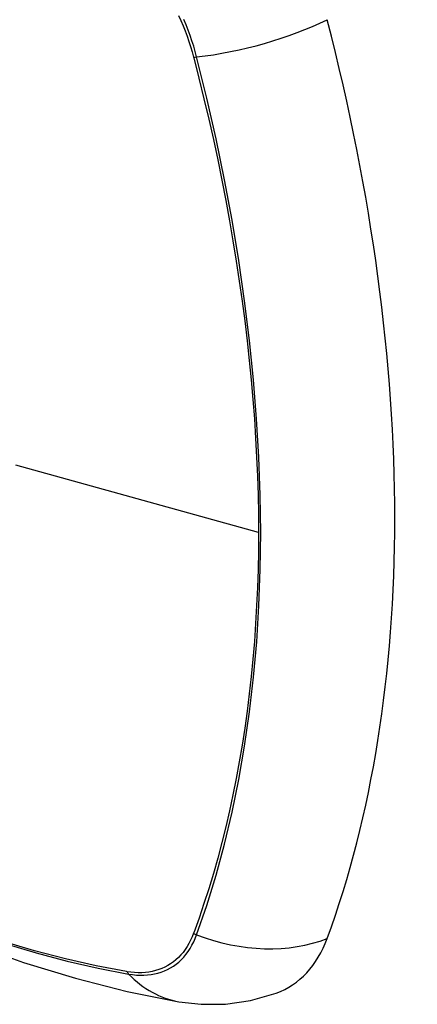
# Model space of a CAD drawing. Header units: inches. Extents: x 20 to 448, y 48 to 213.
# Tile 131 of 235: x 407.657 to 407.959, y 174.721 to 175.471. Entities that reach past the tile are written whole.
import ezdxf

# ---------------------------------------------------------------- set-up
doc = ezdxf.new("R2010")
doc.units = ezdxf.units.IN
doc.header["$MEASUREMENT"] = 0
doc.layers.add('Visible Edges(ANSI)', color=7, linetype='Continuous', lineweight=25)
doc.layers.add('Visible Tangent Edges(ANSI)', color=7, linetype='Continuous', lineweight=25)

msp = doc.modelspace()

# ---------------------------------------------------------------- linework, layer by layer
at = {"layer": 'Visible Edges(ANSI)', "flags": 128}
for points in [[(407.16383, 175.07349), (407.19964, 175.03933), (407.23601, 175.00657), (407.27289, 174.97525), (407.31024, 174.94544), (407.348, 174.91717), (407.38613, 174.89051), (407.42459, 174.86551), (407.46332, 174.8422), (407.5023, 174.82065), (407.54146, 174.8009), (407.58077, 174.78299), (407.62018, 174.76698), (407.65966, 174.75292), (407.69915, 174.74085), (407.73862, 174.73084), (407.778, 174.72293)], [(407.778, 174.72293), (407.79503, 174.72097), (407.81333, 174.7211), (407.83255, 174.72379), (407.85205, 174.72941)]]:
    msp.add_lwpolyline(points, dxfattribs=at)
at = {"layer": 'Visible Edges(ANSI)'}
for centre, major_axis, start_param, end_param in [((407.02366, 175.62185), (-0.64961, 1.12515), 3.59073, 4.263252), ((407.77263, 174.88714), (0.08858, -0.15343), 6.184386, 6.732322)]:
    msp.add_ellipse(centre, major_axis=major_axis, ratio=0.57735, start_param=start_param, end_param=end_param, dxfattribs=at)
at = {"layer": 'Visible Tangent Edges(ANSI)'}
for p, q in [((407.78917, 175.44268), (407.78929, 175.44223)), ((407.83854, 175.08042), (407.65379, 175.13177)), ((407.78929, 174.77542), (407.78917, 174.7751)), ((407.73843, 174.74581), (407.7381, 174.74587))]:
    msp.add_line(p, q, dxfattribs=at)
at = {"layer": 'Visible Tangent Edges(ANSI)', "flags": 128}
for points in [[(407.77759, 175.47448), (407.77938, 175.47054), (407.78108, 175.46658), (407.78268, 175.4626), (407.78418, 175.45862), (407.78558, 175.45463), (407.78688, 175.45064), (407.78808, 175.44666), (407.78917, 175.44268)], [(407.79147, 175.4428), (407.79039, 175.44685), (407.7892, 175.45092), (407.7879, 175.455), (407.78649, 175.45908), (407.78498, 175.46316), (407.78336, 175.46723), (407.78164, 175.47128)], [(407.78929, 175.44223), (407.79325, 175.42659), (407.79706, 175.41098), (407.8007, 175.3954), (407.80418, 175.37986), (407.80749, 175.36435), (407.81065, 175.34886), (407.81364, 175.33341), (407.81647, 175.318), (407.81913, 175.30263), (407.82162, 175.28731), (407.82394, 175.27204), (407.8261, 175.25683), (407.82808, 175.24169), (407.8299, 175.22661), (407.83154, 175.21159), (407.83301, 175.19666), (407.8343, 175.1818), (407.83543, 175.16703), (407.83638, 175.15235), (407.83716, 175.13776), (407.83776, 175.12327), (407.8382, 175.10888), (407.83845, 175.0946), (407.83854, 175.08042)], [(407.79147, 174.77395), (407.79918, 174.79634), (407.80626, 174.81939), (407.81269, 174.84309), (407.81846, 174.86739), (407.82357, 174.89228), (407.82799, 174.91772), (407.83174, 174.9437), (407.83481, 174.97017), (407.83719, 174.9971), (407.83889, 175.02446), (407.8399, 175.0522), (407.84023, 175.08033), (407.83989, 175.10886), (407.83886, 175.13779), (407.83715, 175.16711), (407.83476, 175.19678), (407.83169, 175.22677), (407.82794, 175.25705), (407.82351, 175.28758), (407.81841, 175.31832), (407.81265, 175.34924), (407.80624, 175.38029), (407.79918, 175.41148), (407.79147, 175.4428)], [(407.83854, 175.08042), (407.83845, 175.06635), (407.8382, 175.05238), (407.83777, 175.03851), (407.83716, 175.02473), (407.83639, 175.01106), (407.83544, 174.99748), (407.83432, 174.98401), (407.83302, 174.97065), (407.83155, 174.95742), (407.82991, 174.9443), (407.8281, 174.9313), (407.82612, 174.91844), (407.82396, 174.90571), (407.82164, 174.89311), (407.81914, 174.88066), (407.81648, 174.86835), (407.81365, 174.85618), (407.81066, 174.84417), (407.8075, 174.83231), (407.80418, 174.82061), (407.80069, 174.80906), (407.79705, 174.79769), (407.79327, 174.78653), (407.78929, 174.77542)], [(407.78917, 174.7751), (407.78808, 174.77239), (407.78688, 174.76979), (407.78558, 174.7673), (407.78418, 174.76493), (407.78267, 174.76268), (407.78107, 174.76056), (407.77937, 174.75856), (407.77758, 174.75668), (407.7757, 174.75494), (407.77373, 174.75334), (407.77167, 174.75187), (407.76953, 174.75054), (407.76731, 174.74935), (407.765, 174.7483), (407.76263, 174.74739), (407.76018, 174.74663), (407.75766, 174.74602), (407.75508, 174.74554), (407.75244, 174.74522), (407.74974, 174.74504), (407.74699, 174.74502), (407.74418, 174.74513), (407.74133, 174.7454), (407.73843, 174.74581)], [(407.73968, 174.74405), (407.74266, 174.7436), (407.74559, 174.74329), (407.74847, 174.74315), (407.7513, 174.74315), (407.75407, 174.74331), (407.75678, 174.74362), (407.75943, 174.74409), (407.76202, 174.74471), (407.76453, 174.74548), (407.76696, 174.7464), (407.76932, 174.74747), (407.77159, 174.74868), (407.77378, 174.75005), (407.77589, 174.75155), (407.7779, 174.7532), (407.77981, 174.75499), (407.78163, 174.75691), (407.78335, 174.75897), (407.78497, 174.76116), (407.78649, 174.76348), (407.7879, 174.76592), (407.7892, 174.76848), (407.79039, 174.77116), (407.79147, 174.77395)], [(407.7381, 174.74587), (407.71492, 174.75028), (407.69152, 174.75557), (407.66794, 174.76172), (407.64417, 174.76875)], [(407.64534, 174.76724), (407.6692, 174.76014), (407.69289, 174.75391), (407.71639, 174.74854), (407.73968, 174.74405)]]:
    msp.add_lwpolyline(points, dxfattribs=at)
at = {"layer": 'Visible Tangent Edges(ANSI)'}
for centre, major_axis, ratio, start_param, end_param in [((407.4051, 175.27953), (-0.17318, 0.29996), 0.57735, 5.05527, 10.652693), ((407.82435, 175.4914), (-0.11437, -0.02947), 0.354513, 1.189336, 2.097696), ((407.79421, 175.44685), (-0.00954, -0.00241), 0.356312, 0.927458, 1.191165), ((407.79421, 174.78065), (-0.00927, 0.00332), 0.735414, 1.274627, 1.538334), ((407.82435, 174.85439), (-0.11089, 0.04067), 0.735518, 1.543956, 2.452315), ((407.74456, 174.75199), (0.00172, 0.00969), 0.732421, 2.38426, 2.647967), ((407.79822, 174.8393), (-0.02022, -0.11637), 0.735518, 5.786899, 6.283185)]:
    msp.add_ellipse(centre, major_axis=major_axis, ratio=ratio, start_param=start_param, end_param=end_param, dxfattribs=at)
msp.add_ellipse((407.4057, 175.27987), major_axis=(0.17111, -0.29637), ratio=0.57735, dxfattribs=at)

doc.saveas('drawing.dxf')
